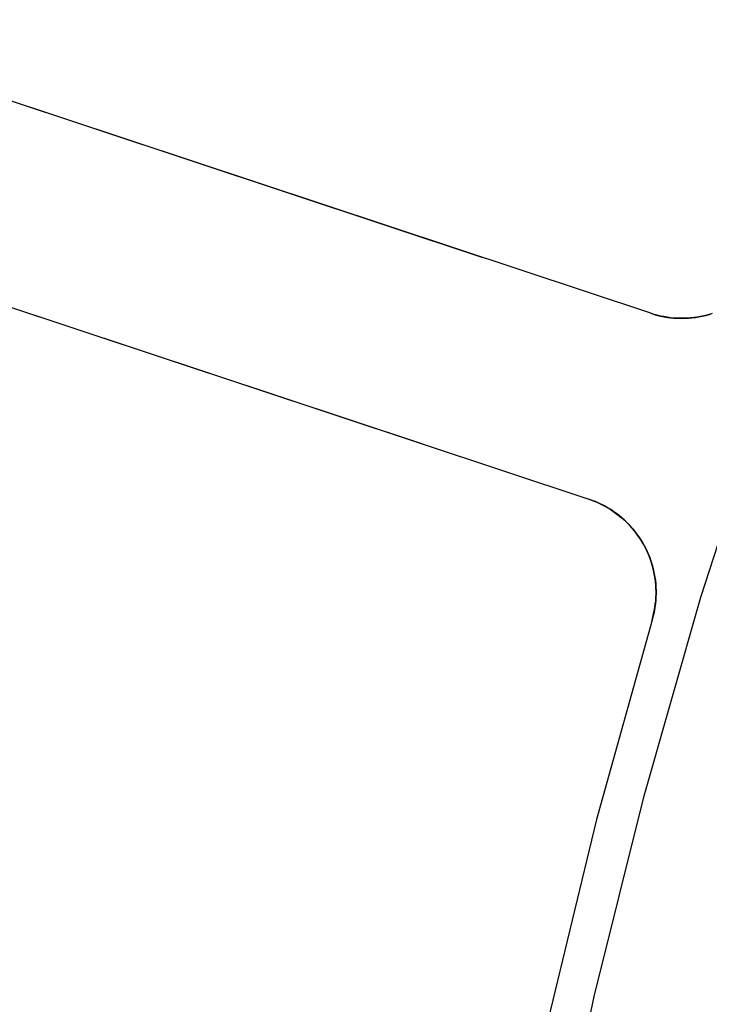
# Model space of a CAD drawing. Header units: millimetres. Extents: x 7986 to 9191, y -11326 to -10283.
# Tile 94 of 256: x 8523 to 8530, y -10652 to -10642. Entities that reach past the tile are written whole.
import ezdxf

# ---------------------------------------------------------------- set-up
doc = ezdxf.new("R2010")
doc.units = ezdxf.units.MM
doc.layers.add('color', color=7, linetype='Continuous')

msp = doc.modelspace()

# ---------------------------------------------------------------- linework, layer by layer
at = {"layer": 'color', "color": 254, "true_color": 0xcad1ee}
for p, q in [((8529.5, -10645.157, 1.843), (8520.481, -10642.16, -2.207)), ((8529.5, -10645.157, 4.359), (8520.481, -10642.16, 4.359)), ((8529.5, -10645.157, 1.843), (8520.481, -10642.16, -2.207)), ((8527.791, -10644.59, 1.076), (8520.481, -10642.16, 1.076)), ((8529.5, -10645.157, 4.359), (8520.481, -10642.16, 4.359)), ((8524.99, -10643.659, -0.182), (8524.99, -10643.659, 4.359)), ((8519.849, -10644.058, -2.207), (8528.869, -10647.055, 1.843)), ((8519.849, -10644.058, 4.359), (8528.869, -10647.055, 4.359)), ((8519.849, -10644.058, -2.207), (8528.869, -10647.055, 1.843)), ((8519.849, -10644.058, 1.076), (8527.16, -10646.487, 1.076)), ((8519.849, -10644.058, 4.359), (8528.869, -10647.055, 4.359)), ((8529.532, -10645.168, 4.359), (8529.5, -10645.157, 4.359)), ((8529.5, -10645.157, 4.359), (8529.5, -10645.157, 1.843)), ((8529.5, -10645.157, 1.843), (8529.533, -10645.168, 1.858)), ((8529.5, -10645.157, 3.101), (8529.532, -10645.168, 3.101)), ((8529.5, -10645.157, 1.843), (8529.533, -10645.168, 1.858)), ((8529.5, -10645.157, 4.359), (8529.5, -10645.157, 1.843)), ((8529.532, -10645.168, 4.359), (8529.5, -10645.157, 4.359)), ((8529.565, -10645.177, 4.359), (8529.532, -10645.168, 4.359)), ((8529.532, -10645.168, 3.101), (8529.565, -10645.177, 3.101)), ((8529.565, -10645.177, 4.359), (8529.532, -10645.168, 4.359)), ((8529.533, -10645.168, 1.858), (8529.567, -10645.178, 1.873)), ((8529.533, -10645.168, 1.858), (8529.567, -10645.178, 1.873)), ((8529.599, -10645.185, 4.359), (8529.565, -10645.177, 4.359)), ((8529.565, -10645.177, 3.101), (8529.599, -10645.185, 3.101)), ((8529.599, -10645.185, 4.359), (8529.565, -10645.177, 4.359)), ((8529.567, -10645.178, 1.873), (8529.601, -10645.186, 1.888)), ((8529.567, -10645.178, 1.873), (8529.601, -10645.186, 1.888)), ((8529.632, -10645.191, 4.359), (8529.599, -10645.185, 4.359)), ((8529.599, -10645.185, 3.101), (8529.632, -10645.191, 3.101)), ((8529.632, -10645.191, 4.359), (8529.599, -10645.185, 4.359)), ((8529.601, -10645.186, 1.888), (8529.636, -10645.193, 1.903)), ((8529.601, -10645.186, 1.888), (8529.636, -10645.193, 1.903)), ((8529.666, -10645.197, 4.359), (8529.632, -10645.191, 4.359)), ((8529.632, -10645.191, 3.101), (8529.666, -10645.197, 3.101)), ((8529.666, -10645.197, 4.359), (8529.632, -10645.191, 4.359)), ((8529.636, -10645.193, 1.903), (8529.671, -10645.198, 1.918)), ((8529.636, -10645.193, 1.903), (8529.671, -10645.198, 1.918)), ((8529.699, -10645.202, 4.359), (8529.666, -10645.197, 4.359)), ((8529.666, -10645.197, 3.101), (8529.699, -10645.202, 3.101)), ((8529.699, -10645.202, 4.359), (8529.666, -10645.197, 4.359)), ((8529.671, -10645.198, 1.918), (8529.706, -10645.203, 1.933)), ((8529.671, -10645.198, 1.918), (8529.706, -10645.203, 1.933)), ((8529.733, -10645.205, 4.359), (8529.699, -10645.202, 4.359)), ((8529.699, -10645.202, 3.101), (8529.733, -10645.205, 3.101)), ((8529.733, -10645.205, 4.359), (8529.699, -10645.202, 4.359)), ((8529.706, -10645.203, 1.933), (8529.741, -10645.206, 1.947)), ((8529.706, -10645.203, 1.933), (8529.741, -10645.206, 1.947)), ((8529.768, -10645.207, 4.359), (8529.733, -10645.205, 4.359)), ((8529.733, -10645.205, 3.101), (8529.768, -10645.207, 3.101)), ((8529.768, -10645.207, 4.359), (8529.733, -10645.205, 4.359)), ((8529.741, -10645.206, 1.947), (8529.776, -10645.208, 1.962)), ((8529.741, -10645.206, 1.947), (8529.776, -10645.208, 1.962)), ((8529.802, -10645.208, 4.359), (8529.768, -10645.207, 4.359)), ((8529.768, -10645.207, 3.101), (8529.802, -10645.208, 3.101)), ((8529.802, -10645.208, 4.359), (8529.768, -10645.207, 4.359)), ((8529.776, -10645.208, 1.962), (8529.812, -10645.209, 1.976)), ((8529.776, -10645.208, 1.962), (8529.812, -10645.209, 1.976)), ((8529.836, -10645.208, 4.359), (8529.802, -10645.208, 4.359)), ((8529.802, -10645.208, 3.101), (8529.836, -10645.208, 3.101)), ((8529.836, -10645.208, 4.359), (8529.802, -10645.208, 4.359)), ((8529.812, -10645.209, 1.976), (8529.847, -10645.208, 1.99)), ((8529.812, -10645.209, 1.976), (8529.847, -10645.208, 1.99)), ((8529.87, -10645.207, 4.359), (8529.836, -10645.208, 4.359)), ((8529.836, -10645.208, 3.101), (8529.87, -10645.207, 3.101)), ((8529.87, -10645.207, 4.359), (8529.836, -10645.208, 4.359)), ((8529.847, -10645.208, 1.99), (8529.883, -10645.206, 2.004)), ((8529.847, -10645.208, 1.99), (8529.883, -10645.206, 2.004)), ((8529.904, -10645.204, 4.359), (8529.87, -10645.207, 4.359)), ((8529.87, -10645.207, 3.101), (8529.904, -10645.204, 3.101)), ((8529.904, -10645.204, 4.359), (8529.87, -10645.207, 4.359)), ((8529.883, -10645.206, 2.004), (8529.918, -10645.203, 2.018)), ((8529.883, -10645.206, 2.004), (8529.918, -10645.203, 2.018)), ((8529.938, -10645.201, 4.359), (8529.904, -10645.204, 4.359)), ((8529.904, -10645.204, 3.101), (8529.938, -10645.201, 3.101)), ((8529.938, -10645.201, 4.359), (8529.904, -10645.204, 4.359)), ((8529.918, -10645.203, 2.018), (8529.954, -10645.198, 2.032)), ((8529.918, -10645.203, 2.018), (8529.954, -10645.198, 2.032)), ((8529.972, -10645.196, 4.359), (8529.938, -10645.201, 4.359)), ((8529.938, -10645.201, 3.101), (8529.972, -10645.196, 3.101)), ((8529.972, -10645.196, 4.359), (8529.938, -10645.201, 4.359)), ((8529.954, -10645.198, 2.032), (8529.989, -10645.193, 2.045)), ((8529.954, -10645.198, 2.032), (8529.989, -10645.193, 2.045)), ((8530.005, -10645.19, 4.359), (8529.972, -10645.196, 4.359)), ((8529.972, -10645.196, 3.101), (8530.005, -10645.19, 3.101)), ((8530.005, -10645.19, 4.359), (8529.972, -10645.196, 4.359)), ((8529.989, -10645.193, 2.045), (8530.024, -10645.186, 2.058)), ((8529.989, -10645.193, 2.045), (8530.024, -10645.186, 2.058)), ((8530.039, -10645.183, 4.359), (8530.005, -10645.19, 4.359)), ((8530.005, -10645.19, 3.101), (8530.039, -10645.183, 3.101)), ((8530.039, -10645.183, 4.359), (8530.005, -10645.19, 4.359)), ((8530.024, -10645.186, 2.058), (8530.059, -10645.178, 2.071)), ((8530.024, -10645.186, 2.058), (8530.059, -10645.178, 2.071)), ((8530.072, -10645.175, 4.359), (8530.039, -10645.183, 4.359)), ((8530.039, -10645.183, 3.101), (8530.072, -10645.175, 3.101)), ((8530.072, -10645.175, 4.359), (8530.039, -10645.183, 4.359)), ((8530.059, -10645.178, 2.071), (8530.094, -10645.168, 2.084)), ((8530.059, -10645.178, 2.071), (8530.094, -10645.168, 2.084)), ((8530.105, -10645.166, 4.359), (8530.072, -10645.175, 4.359)), ((8530.072, -10645.175, 3.101), (8530.105, -10645.166, 3.101)), ((8530.105, -10645.166, 4.359), (8530.072, -10645.175, 4.359)), ((8530.094, -10645.168, 2.084), (8530.128, -10645.157, 2.096)), ((8530.094, -10645.168, 2.084), (8530.128, -10645.157, 2.096)), ((8524.359, -10645.557, -0.182), (8524.359, -10645.557, 4.359)), ((8530.009, -10648.054, 0.259), (8530.657, -10646.047, 0.259)), ((8530.009, -10648.054, 0.259), (8530.657, -10646.047, 0.259)), ((8528.869, -10647.055, 1.843), (8528.869, -10647.055, 4.359)), ((8528.869, -10647.055, 4.359), (8528.901, -10647.067, 4.359)), ((8528.902, -10647.067, 1.858), (8528.869, -10647.055, 1.843)), ((8528.901, -10647.067, 3.101), (8528.869, -10647.055, 3.101)), ((8528.902, -10647.067, 1.858), (8528.869, -10647.055, 1.843)), ((8528.869, -10647.055, 1.843), (8528.869, -10647.055, 4.359)), ((8528.869, -10647.055, 4.359), (8528.901, -10647.067, 4.359)), ((8528.901, -10647.067, 4.359), (8528.933, -10647.079, 4.359)), ((8528.933, -10647.079, 3.101), (8528.901, -10647.067, 3.101)), ((8528.901, -10647.067, 4.359), (8528.933, -10647.079, 4.359)), ((8528.935, -10647.079, 1.873), (8528.902, -10647.067, 1.858)), ((8528.935, -10647.079, 1.873), (8528.902, -10647.067, 1.858)), ((8528.933, -10647.079, 4.359), (8528.964, -10647.092, 4.359)), ((8528.964, -10647.092, 3.101), (8528.933, -10647.079, 3.101)), ((8528.933, -10647.079, 4.359), (8528.964, -10647.092, 4.359)), ((8528.967, -10647.093, 1.888), (8528.935, -10647.079, 1.873)), ((8528.967, -10647.093, 1.888), (8528.935, -10647.079, 1.873)), ((8528.964, -10647.092, 4.359), (8528.995, -10647.107, 4.359)), ((8528.995, -10647.107, 3.101), (8528.964, -10647.092, 3.101)), ((8528.964, -10647.092, 4.359), (8528.995, -10647.107, 4.359)), ((8528.999, -10647.108, 1.903), (8528.967, -10647.093, 1.888)), ((8528.999, -10647.108, 1.903), (8528.967, -10647.093, 1.888)), ((8528.995, -10647.107, 4.359), (8529.025, -10647.123, 4.359)), ((8529.026, -10647.123, 3.101), (8528.995, -10647.107, 3.101)), ((8528.995, -10647.107, 4.359), (8529.025, -10647.123, 4.359)), ((8529.03, -10647.124, 1.918), (8528.999, -10647.108, 1.903)), ((8529.03, -10647.124, 1.918), (8528.999, -10647.108, 1.903)), ((8529.025, -10647.123, 4.359), (8529.055, -10647.139, 4.359)), ((8529.025, -10647.123, 4.359), (8529.055, -10647.139, 4.359)), ((8529.055, -10647.139, 3.101), (8529.026, -10647.123, 3.101)), ((8529.061, -10647.142, 1.933), (8529.03, -10647.124, 1.918)), ((8529.061, -10647.142, 1.933), (8529.03, -10647.124, 1.918)), ((8529.055, -10647.139, 4.359), (8529.084, -10647.157, 4.359)), ((8529.085, -10647.157, 3.101), (8529.055, -10647.139, 3.101)), ((8529.055, -10647.139, 4.359), (8529.084, -10647.157, 4.359)), ((8529.091, -10647.16, 1.947), (8529.061, -10647.142, 1.933)), ((8529.091, -10647.16, 1.947), (8529.061, -10647.142, 1.933)), ((8529.084, -10647.157, 4.359), (8529.113, -10647.175, 4.359)), ((8529.084, -10647.157, 4.359), (8529.113, -10647.175, 4.359)), ((8529.113, -10647.176, 3.101), (8529.085, -10647.157, 3.101)), ((8529.12, -10647.18, 1.962), (8529.091, -10647.16, 1.947)), ((8529.12, -10647.18, 1.962), (8529.091, -10647.16, 1.947)), ((8529.113, -10647.175, 4.359), (8529.141, -10647.195, 4.359)), ((8529.113, -10647.175, 4.359), (8529.141, -10647.195, 4.359)), ((8529.141, -10647.195, 3.101), (8529.113, -10647.176, 3.101)), ((8529.149, -10647.201, 1.976), (8529.12, -10647.18, 1.962)), ((8529.149, -10647.201, 1.976), (8529.12, -10647.18, 1.962)), ((8529.141, -10647.195, 4.359), (8529.168, -10647.216, 4.359)), ((8529.169, -10647.216, 3.101), (8529.141, -10647.195, 3.101)), ((8529.141, -10647.195, 4.359), (8529.168, -10647.216, 4.359)), ((8529.177, -10647.222, 1.99), (8529.149, -10647.201, 1.976)), ((8529.177, -10647.222, 1.99), (8529.149, -10647.201, 1.976)), ((8529.168, -10647.216, 4.359), (8529.195, -10647.237, 4.359)), ((8529.168, -10647.216, 4.359), (8529.195, -10647.237, 4.359)), ((8529.195, -10647.237, 3.101), (8529.169, -10647.216, 3.101)), ((8529.205, -10647.245, 2.004), (8529.177, -10647.222, 1.99)), ((8529.205, -10647.245, 2.004), (8529.177, -10647.222, 1.99)), ((8529.195, -10647.237, 4.359), (8529.221, -10647.259, 4.359)), ((8529.221, -10647.26, 3.101), (8529.195, -10647.237, 3.101)), ((8529.195, -10647.237, 4.359), (8529.221, -10647.259, 4.359)), ((8529.231, -10647.269, 2.018), (8529.205, -10647.245, 2.004)), ((8529.231, -10647.269, 2.018), (8529.205, -10647.245, 2.004)), ((8529.221, -10647.259, 4.359), (8529.246, -10647.283, 4.359)), ((8529.221, -10647.259, 4.359), (8529.246, -10647.283, 4.359)), ((8529.246, -10647.283, 3.101), (8529.221, -10647.26, 3.101)), ((8529.257, -10647.294, 2.032), (8529.231, -10647.269, 2.018)), ((8529.257, -10647.294, 2.032), (8529.231, -10647.269, 2.018)), ((8529.246, -10647.283, 4.359), (8529.27, -10647.307, 4.359)), ((8529.27, -10647.307, 3.101), (8529.246, -10647.283, 3.101)), ((8529.246, -10647.283, 4.359), (8529.27, -10647.307, 4.359)), ((8529.282, -10647.32, 2.045), (8529.257, -10647.294, 2.032)), ((8529.282, -10647.32, 2.045), (8529.257, -10647.294, 2.032)), ((8529.27, -10647.307, 4.359), (8529.293, -10647.332, 4.359)), ((8529.294, -10647.332, 3.101), (8529.27, -10647.307, 3.101)), ((8529.27, -10647.307, 4.359), (8529.293, -10647.332, 4.359)), ((8529.306, -10647.346, 2.058), (8529.282, -10647.32, 2.045)), ((8529.306, -10647.346, 2.058), (8529.282, -10647.32, 2.045)), ((8529.293, -10647.332, 4.359), (8529.316, -10647.357, 4.359)), ((8529.293, -10647.332, 4.359), (8529.316, -10647.357, 4.359)), ((8529.316, -10647.358, 3.101), (8529.294, -10647.332, 3.101)), ((8529.329, -10647.374, 2.071), (8529.306, -10647.346, 2.058)), ((8529.329, -10647.374, 2.071), (8529.306, -10647.346, 2.058)), ((8529.316, -10647.357, 4.359), (8529.338, -10647.384, 4.359)), ((8529.316, -10647.357, 4.359), (8529.338, -10647.384, 4.359)), ((8529.338, -10647.384, 3.101), (8529.316, -10647.358, 3.101)), ((8529.351, -10647.402, 2.084), (8529.329, -10647.374, 2.071)), ((8529.351, -10647.402, 2.084), (8529.329, -10647.374, 2.071)), ((8529.338, -10647.384, 4.359), (8529.358, -10647.411, 4.359)), ((8529.359, -10647.411, 3.101), (8529.338, -10647.384, 3.101)), ((8529.338, -10647.384, 4.359), (8529.358, -10647.411, 4.359)), ((8529.372, -10647.431, 2.096), (8529.351, -10647.402, 2.084)), ((8529.372, -10647.431, 2.096), (8529.351, -10647.402, 2.084)), ((8529.358, -10647.411, 4.359), (8529.378, -10647.439, 4.359)), ((8529.358, -10647.411, 4.359), (8529.378, -10647.439, 4.359)), ((8529.379, -10647.439, 3.101), (8529.359, -10647.411, 3.101)), ((8529.393, -10647.462, 2.108), (8529.372, -10647.431, 2.096)), ((8529.393, -10647.462, 2.108), (8529.372, -10647.431, 2.096)), ((8529.378, -10647.439, 4.359), (8529.397, -10647.467, 4.359)), ((8529.378, -10647.439, 4.359), (8529.397, -10647.467, 4.359)), ((8529.397, -10647.468, 3.101), (8529.379, -10647.439, 3.101)), ((8529.412, -10647.492, 2.12), (8529.393, -10647.462, 2.108)), ((8529.412, -10647.492, 2.12), (8529.393, -10647.462, 2.108)), ((8529.397, -10647.467, 4.359), (8529.415, -10647.496, 4.359)), ((8529.397, -10647.467, 4.359), (8529.415, -10647.496, 4.359)), ((8529.415, -10647.497, 3.101), (8529.397, -10647.468, 3.101)), ((8529.43, -10647.524, 2.131), (8529.412, -10647.492, 2.12)), ((8529.43, -10647.524, 2.131), (8529.412, -10647.492, 2.12)), ((8529.415, -10647.496, 4.359), (8529.432, -10647.526, 4.359)), ((8529.415, -10647.496, 4.359), (8529.432, -10647.526, 4.359)), ((8529.432, -10647.527, 3.101), (8529.415, -10647.497, 3.101)), ((8529.447, -10647.556, 2.142), (8529.43, -10647.524, 2.131)), ((8529.447, -10647.556, 2.142), (8529.43, -10647.524, 2.131)), ((8529.432, -10647.526, 4.359), (8529.447, -10647.556, 4.359)), ((8529.432, -10647.526, 4.359), (8529.447, -10647.556, 4.359)), ((8529.448, -10647.557, 3.101), (8529.432, -10647.527, 3.101)), ((8529.447, -10647.556, 4.359), (8529.462, -10647.587, 4.359)), ((8529.462, -10647.585, 2.152), (8529.447, -10647.556, 2.142)), ((8529.447, -10647.556, 2.142), (8529.447, -10647.556, 4.359)), ((8529.462, -10647.585, 2.152), (8529.447, -10647.556, 2.142)), ((8529.447, -10647.556, 4.359), (8529.462, -10647.587, 4.359)), ((8529.463, -10647.588, 3.101), (8529.448, -10647.557, 3.101)), ((8529.475, -10647.614, 2.161), (8529.462, -10647.585, 2.152)), ((8529.475, -10647.614, 2.161), (8529.462, -10647.585, 2.152)), ((8529.462, -10647.587, 4.359), (8529.476, -10647.618, 4.359)), ((8529.462, -10647.587, 4.359), (8529.476, -10647.618, 4.359)), ((8529.476, -10647.619, 3.101), (8529.463, -10647.588, 3.101)), ((8529.487, -10647.644, 2.169), (8529.475, -10647.614, 2.161)), ((8529.487, -10647.644, 2.169), (8529.475, -10647.614, 2.161)), ((8529.476, -10647.618, 4.359), (8529.489, -10647.65, 4.359)), ((8529.476, -10647.618, 4.359), (8529.489, -10647.65, 4.359)), ((8529.489, -10647.651, 3.101), (8529.476, -10647.619, 3.101)), ((8529.498, -10647.674, 2.178), (8529.487, -10647.644, 2.169)), ((8529.498, -10647.674, 2.178), (8529.487, -10647.644, 2.169)), ((8529.489, -10647.65, 4.359), (8529.5, -10647.682, 4.359)), ((8529.489, -10647.65, 4.359), (8529.5, -10647.682, 4.359)), ((8529.501, -10647.683, 3.101), (8529.489, -10647.651, 3.101)), ((8529.508, -10647.705, 2.186), (8529.498, -10647.674, 2.178)), ((8529.508, -10647.705, 2.186), (8529.498, -10647.674, 2.178)), ((8529.5, -10647.682, 4.359), (8529.511, -10647.715, 4.359)), ((8529.5, -10647.682, 4.359), (8529.511, -10647.715, 4.359)), ((8529.511, -10647.716, 3.101), (8529.501, -10647.683, 3.101)), ((8529.517, -10647.736, 2.193), (8529.508, -10647.705, 2.186)), ((8529.517, -10647.736, 2.193), (8529.508, -10647.705, 2.186)), ((8529.511, -10647.715, 4.359), (8529.52, -10647.748, 4.359)), ((8529.511, -10647.715, 4.359), (8529.52, -10647.748, 4.359)), ((8529.52, -10647.749, 3.101), (8529.511, -10647.716, 3.101)), ((8529.525, -10647.767, 2.201), (8529.517, -10647.736, 2.193)), ((8529.525, -10647.767, 2.201), (8529.517, -10647.736, 2.193)), ((8529.52, -10647.748, 4.359), (8529.528, -10647.781, 4.359)), ((8529.52, -10647.748, 4.359), (8529.528, -10647.781, 4.359)), ((8529.528, -10647.782, 3.101), (8529.52, -10647.749, 3.101)), ((8529.533, -10647.799, 2.208), (8529.525, -10647.767, 2.201)), ((8529.533, -10647.799, 2.208), (8529.525, -10647.767, 2.201)), ((8529.528, -10647.781, 4.359), (8529.535, -10647.815, 4.359)), ((8529.528, -10647.781, 4.359), (8529.535, -10647.815, 4.359)), ((8529.535, -10647.815, 3.101), (8529.528, -10647.782, 3.101)), ((8529.539, -10647.831, 2.214), (8529.533, -10647.799, 2.208)), ((8529.539, -10647.831, 2.214), (8529.533, -10647.799, 2.208)), ((8529.535, -10647.815, 4.359), (8529.541, -10647.848, 4.359)), ((8529.541, -10647.849, 3.101), (8529.535, -10647.815, 3.101)), ((8529.535, -10647.815, 4.359), (8529.541, -10647.848, 4.359)), ((8529.544, -10647.863, 2.22), (8529.539, -10647.831, 2.214)), ((8529.544, -10647.863, 2.22), (8529.539, -10647.831, 2.214)), ((8529.541, -10647.848, 4.359), (8529.546, -10647.882, 4.359)), ((8529.541, -10647.848, 4.359), (8529.546, -10647.882, 4.359)), ((8529.546, -10647.883, 3.101), (8529.541, -10647.849, 3.101)), ((8529.548, -10647.896, 2.226), (8529.544, -10647.863, 2.22)), ((8529.548, -10647.896, 2.226), (8529.544, -10647.863, 2.22)), ((8529.546, -10647.882, 4.359), (8529.55, -10647.916, 4.359)), ((8529.546, -10647.882, 4.359), (8529.55, -10647.916, 4.359)), ((8529.55, -10647.917, 3.101), (8529.546, -10647.883, 3.101)), ((8529.55, -10647.928, 2.231), (8529.548, -10647.896, 2.226)), ((8529.55, -10647.928, 2.231), (8529.548, -10647.896, 2.226)), ((8529.55, -10647.916, 4.359), (8529.552, -10647.951, 4.359)), ((8529.55, -10647.916, 4.359), (8529.552, -10647.951, 4.359)), ((8529.552, -10647.951, 3.101), (8529.55, -10647.917, 3.101)), ((8529.552, -10647.961, 2.236), (8529.55, -10647.928, 2.231)), ((8529.552, -10647.961, 2.236), (8529.55, -10647.928, 2.231)), ((8529.552, -10647.951, 4.359), (8529.553, -10647.985, 4.359)), ((8529.553, -10647.985, 3.101), (8529.552, -10647.951, 3.101)), ((8529.552, -10647.951, 4.359), (8529.553, -10647.985, 4.359)), ((8529.553, -10647.994, 2.24), (8529.552, -10647.961, 2.236)), ((8529.553, -10647.994, 2.24), (8529.552, -10647.961, 2.236)), ((8529.553, -10648.019, 4.359), (8529.552, -10648.053, 4.359)), ((8529.553, -10648.019, 4.359), (8529.552, -10648.053, 4.359)), ((8529.552, -10648.054, 3.101), (8529.553, -10648.02, 3.101)), ((8529.553, -10647.985, 4.359), (8529.553, -10648.019, 4.359)), ((8529.553, -10648.02, 3.101), (8529.553, -10647.985, 3.101)), ((8529.553, -10647.985, 4.359), (8529.553, -10648.019, 4.359)), ((8529.553, -10648.027, 2.244), (8529.553, -10647.994, 2.24)), ((8529.553, -10648.027, 2.244), (8529.553, -10647.994, 2.24)), ((8529.431, -10650.082, 0.259), (8530.009, -10648.054, 0.259)), ((8529.431, -10650.082, 0.259), (8530.009, -10648.054, 0.259)), ((8529.546, -10648.122, 4.359), (8529.542, -10648.156, 4.359)), ((8529.542, -10648.156, 3.101), (8529.546, -10648.122, 3.101)), ((8529.546, -10648.122, 4.359), (8529.542, -10648.156, 4.359)), ((8529.545, -10648.126, 2.253), (8529.549, -10648.093, 2.251)), ((8529.545, -10648.126, 2.253), (8529.549, -10648.093, 2.251)), ((8529.55, -10648.087, 4.359), (8529.546, -10648.122, 4.359)), ((8529.55, -10648.087, 4.359), (8529.546, -10648.122, 4.359)), ((8529.546, -10648.122, 3.101), (8529.55, -10648.088, 3.101)), ((8529.549, -10648.093, 2.251), (8529.551, -10648.06, 2.248)), ((8529.549, -10648.093, 2.251), (8529.551, -10648.06, 2.248)), ((8529.552, -10648.053, 4.359), (8529.55, -10648.087, 4.359)), ((8529.552, -10648.053, 4.359), (8529.55, -10648.087, 4.359)), ((8529.55, -10648.088, 3.101), (8529.552, -10648.054, 3.101)), ((8529.551, -10648.06, 2.248), (8529.553, -10648.027, 2.244)), ((8529.551, -10648.06, 2.248), (8529.553, -10648.027, 2.244)), ((8529.529, -10648.223, 4.359), (8529.521, -10648.256, 4.359)), ((8529.521, -10648.256, 3.101), (8529.529, -10648.223, 3.101)), ((8529.529, -10648.223, 4.359), (8529.521, -10648.256, 4.359)), ((8529.521, -10648.257, 2.259), (8529.528, -10648.225, 2.258)), ((8529.521, -10648.257, 2.259), (8529.528, -10648.225, 2.258)), ((8529.528, -10648.225, 2.258), (8529.535, -10648.192, 2.257)), ((8529.528, -10648.225, 2.258), (8529.535, -10648.192, 2.257)), ((8529.536, -10648.189, 4.359), (8529.529, -10648.223, 4.359)), ((8529.529, -10648.223, 3.101), (8529.536, -10648.189, 3.101)), ((8529.536, -10648.189, 4.359), (8529.529, -10648.223, 4.359)), ((8529.535, -10648.192, 2.257), (8529.541, -10648.159, 2.255)), ((8529.535, -10648.192, 2.257), (8529.541, -10648.159, 2.255)), ((8529.542, -10648.156, 4.359), (8529.536, -10648.189, 4.359)), ((8529.536, -10648.189, 3.101), (8529.542, -10648.156, 3.101)), ((8529.542, -10648.156, 4.359), (8529.536, -10648.189, 4.359)), ((8529.541, -10648.159, 2.255), (8529.545, -10648.126, 2.253)), ((8529.541, -10648.159, 2.255), (8529.545, -10648.126, 2.253)), ((8529.512, -10648.289, 2.259), (8528.945, -10650.324, 2.259)), ((8529.512, -10648.289, 4.359), (8528.945, -10650.324, 4.359)), ((8529.512, -10648.289, 2.259), (8528.945, -10650.324, 2.259)), ((8529.512, -10648.289, 3.309), (8528.945, -10650.324, 3.309)), ((8529.512, -10648.289, 4.359), (8528.945, -10650.324, 4.359)), ((8529.521, -10648.256, 4.359), (8529.512, -10648.289, 4.359)), ((8529.512, -10648.289, 3.101), (8529.521, -10648.256, 3.101)), ((8529.521, -10648.256, 4.359), (8529.512, -10648.289, 4.359)), ((8529.512, -10648.289, 2.259), (8529.521, -10648.257, 2.259)), ((8529.512, -10648.289, 2.259), (8529.521, -10648.257, 2.259)), ((8529.512, -10648.289, 4.359), (8529.512, -10648.289, 2.259)), ((8529.512, -10648.289, 4.359), (8529.512, -10648.289, 2.259)), ((8528.923, -10652.129, 0.259), (8529.431, -10650.082, 0.259)), ((8528.923, -10652.129, 0.259), (8529.431, -10650.082, 0.259)), ((8528.945, -10650.324, 2.259), (8528.448, -10652.378, 2.259)), ((8528.945, -10650.324, 4.359), (8528.448, -10652.378, 4.359)), ((8528.945, -10650.324, 2.259), (8528.448, -10652.378, 2.259)), ((8528.945, -10650.324, 3.309), (8528.448, -10652.378, 3.309)), ((8528.945, -10650.324, 4.359), (8528.448, -10652.378, 4.359)), ((8528.487, -10654.192, 0.259), (8528.923, -10652.129, 0.259)), ((8528.487, -10654.192, 0.259), (8528.923, -10652.129, 0.259))]:
    msp.add_line(p, q, dxfattribs=at)

doc.saveas('drawing.dxf')
